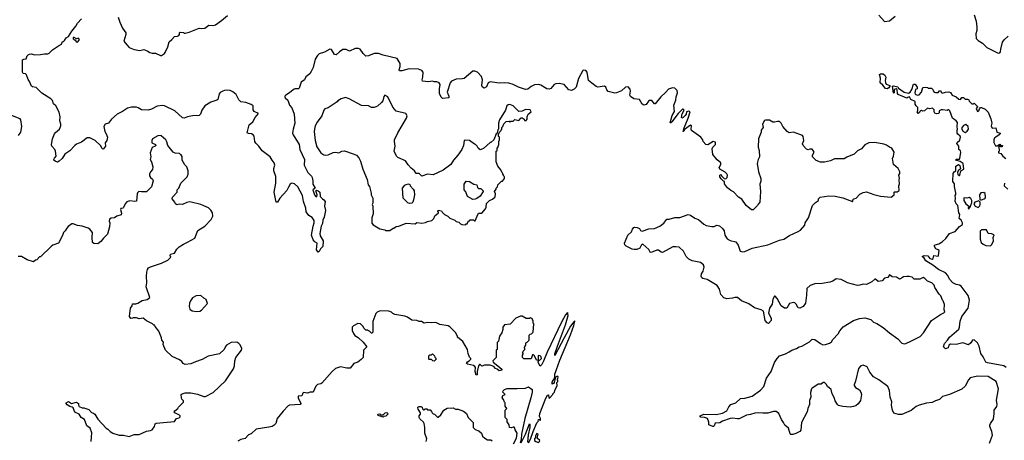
# Model space of a CAD drawing. Extents: x 2293878 to 2522763, y 823964 to 1006972.
# Tile 134 of 256: x 2361533 to 2373511, y 898819 to 903935. Entities that reach past the tile are written whole.
import ezdxf

# ---------------------------------------------------------------- set-up
doc = ezdxf.new("R2010")
doc.units = 0

msp = doc.modelspace()

# ---------------------------------------------------------------- linework, layer by layer
at = {"layer": '0CON20XD'}
for points in [[(2373144, 903994), (2373170, 903915), (2373179, 903845), (2373176, 903805), (2373164, 903764), (2373170, 903705), (2373193, 903683), (2373245, 903650), (2373300, 903595), (2373435, 903528), (2373457, 903533), (2373467, 903543), (2373468, 903575), (2373490, 903660), (2373510, 903690), (2373560, 903735)], [(2362568, 902575), (2362587, 902545), (2362600, 902505), (2362592, 902465), (2362572, 902435), (2362577, 902395), (2362552, 902365), (2362545, 902361), (2362535, 902367), (2362516, 902406), (2362453, 902465), (2362385, 902496), (2362355, 902496), (2362285, 902444), (2362225, 902421), (2362206, 902405), (2362145, 902339), (2362081, 902299), (2362051, 902245), (2362015, 902212), (2361995, 902202), (2361963, 902213), (2361950, 902225), (2361950, 902235), (2361955, 902250), (2361978, 902275), (2361968, 902335), (2361961, 902355), (2361925, 902397), (2361921, 902415), (2361932, 902485), (2361956, 902545), (2361967, 902563), (2362016, 902605), (2362032, 902645), (2362034, 902665), (2362021, 902705), (2362026, 902755), (2362015, 902808), (2361971, 902885), (2361945, 902912), (2361931, 902951), (2361911, 902972), (2361801, 903041), (2361735, 903109), (2361688, 903118), (2361676, 903126), (2361653, 903183), (2361635, 903208), (2361616, 903266), (2361605, 903278), (2361575, 903282), (2361568, 903295), (2361566, 903445), (2361585, 903456), (2361612, 903458), (2361625, 903496), (2361635, 903507), (2361654, 903514), (2361675, 903518), (2361715, 903509), (2361785, 903511), (2361835, 903521), (2361875, 903520), (2361891, 903529), (2361932, 903568), (2362005, 903618), (2362042, 903635), (2362055, 903670), (2362065, 903670), (2362078, 903682), (2362097, 903713), (2362129, 903731), (2362166, 903794), (2362216, 903854), (2362235, 903893), (2362285, 903946)], [(2362732, 903965), (2362751, 903905), (2362785, 903830), (2362824, 903775), (2362826, 903754), (2362802, 903675), (2362835, 903628), (2362867, 903597), (2362924, 903574), (2362995, 903560), (2363045, 903572), (2363085, 903557), (2363115, 903534), (2363145, 903526), (2363185, 903526), (2363245, 903500), (2363259, 903501), (2363295, 903523), (2363303, 903535), (2363336, 903604), (2363352, 903665), (2363386, 903694), (2363415, 903732), (2363455, 903733), (2363469, 903741), (2363478, 903755), (2363478, 903775), (2363485, 903782), (2363525, 903780), (2363535, 903770), (2363545, 903770), (2363595, 903781), (2363715, 903830), (2363745, 903828), (2363787, 903833), (2363835, 903867), (2363885, 903866), (2363915, 903872), (2363987, 903923), (2364061, 903985)], [(2371985, 903988), (2372055, 903914), (2372115, 903920), (2372182, 903978)], [(2362235, 903662), (2362258, 903685), (2362260, 903695), (2362248, 903708), (2362225, 903700), (2362195, 903720), (2362182, 903718), (2362182, 903702), (2362195, 903690), (2362208, 903688), (2362218, 903678), (2362220, 903665), (2362235, 903662)], [(2369010, 901140), (2368985, 901144), (2368910, 901180), (2368894, 901195), (2368889, 901215), (2368932, 901315), (2368978, 901355), (2368988, 901385), (2369005, 901407), (2369017, 901413), (2369045, 901409), (2369073, 901393), (2369085, 901372), (2369105, 901363), (2369185, 901389), (2369256, 901394), (2369322, 901425), (2369369, 901461), (2369405, 901508), (2369435, 901508), (2369505, 901528), (2369565, 901528), (2369665, 901566), (2369695, 901556), (2369745, 901520), (2369793, 901503), (2369855, 901447), (2369885, 901431), (2369955, 901418), (2369982, 901418), (2370015, 901434), (2370046, 901426), (2370083, 901395), (2370103, 901365), (2370111, 901315), (2370140, 901270), (2370175, 901250), (2370245, 901231), (2370272, 901192), (2370300, 901120), (2370325, 901111), (2370354, 901116), (2370445, 901154), (2370635, 901197), (2370777, 901253), (2370828, 901265), (2370899, 901311), (2371005, 901358), (2371031, 901375), (2371083, 901435), (2371090, 901465), (2371129, 901525), (2371177, 901675), (2371215, 901713), (2371250, 901735), (2371250, 901755), (2371270, 901775), (2371375, 901793), (2371455, 901788), (2371546, 901767), (2371665, 901722), (2371670, 901725), (2371670, 901745), (2371680, 901755), (2371710, 901765), (2371755, 901812), (2371795, 901832), (2371835, 901840), (2371925, 901808), (2372005, 901790), (2372135, 901778), (2372170, 901805), (2372170, 901835), (2372175, 901840), (2372208, 901842), (2372232, 901858), (2372228, 901915), (2372237, 901937), (2372232, 901985), (2372238, 902005), (2372230, 902045), (2372242, 902065), (2372242, 902085), (2372222, 902125), (2372164, 902175), (2372150, 902245), (2372162, 902275), (2372170, 902325), (2372145, 902372), (2372114, 902384), (2372079, 902409), (2372045, 902419), (2371935, 902439), (2371865, 902437), (2371816, 902414), (2371774, 902365), (2371725, 902339), (2371685, 902301), (2371596, 902264), (2371565, 902241), (2371445, 902242), (2371395, 902219), (2371325, 902201), (2371275, 902202), (2371221, 902221), (2371178, 902268), (2371178, 902285), (2371197, 902325), (2371188, 902345), (2371175, 902358), (2371145, 902360), (2371125, 902353), (2371105, 902358), (2371064, 902404), (2371058, 902425), (2371073, 902465), (2371064, 902514), (2371055, 902527), (2370945, 902568), (2370895, 902560), (2370870, 902575), (2370816, 902636), (2370797, 902677), (2370775, 902696), (2370752, 902698), (2370715, 902687), (2370695, 902690), (2370653, 902713), (2370605, 902712), (2370593, 902707), (2370568, 902665), (2370577, 902623), (2370555, 902590), (2370552, 902565), (2370520, 902485), (2370518, 902385), (2370530, 902345), (2370533, 902265), (2370517, 902235), (2370506, 902185), (2370523, 902085), (2370549, 902005), (2370548, 901972), (2370537, 901935), (2370546, 901845), (2370536, 901714), (2370515, 901690), (2370510, 901675), (2370455, 901620), (2370435, 901620), (2370373, 901675), (2370320, 901750), (2370278, 901775), (2370218, 901842), (2370185, 901857), (2370145, 901888), (2370108, 901938), (2370108, 901968), (2370095, 901970), (2370065, 902000), (2370052, 902025), (2370052, 902045), (2370065, 902050), (2370070, 902035), (2370102, 902002), (2370125, 902000), (2370138, 902015), (2370142, 902042), (2370135, 902060), (2370115, 902080), (2370052, 902115), (2370044, 902135), (2370063, 902175), (2370062, 902195), (2370020, 902230), (2369966, 902295), (2369957, 902363), (2369967, 902383), (2369997, 902415), (2369997, 902447), (2369968, 902452), (2369905, 902412), (2369882, 902415), (2369848, 902455), (2369843, 902475), (2369820, 902505), (2369707, 902585), (2369700, 902605), (2369707, 902645), (2369695, 902652), (2369622, 902598), (2369603, 902573), (2369615, 902618), (2369665, 902738), (2369688, 902815), (2369675, 902822), (2369647, 902813), (2369641, 902785), (2369630, 902770), (2369605, 902744), (2369588, 902738), (2369584, 902745), (2369592, 902788), (2369618, 902835), (2369605, 902848), (2369595, 902847), (2369584, 902836), (2369544, 902795), (2369465, 902692), (2369455, 902681), (2369445, 902680), (2369470, 902770), (2369500, 902820), (2369492, 902895), (2369516, 902954), (2369520, 902995), (2369537, 903045), (2369532, 903075), (2369505, 903102), (2369475, 903104), (2369425, 903090), (2369391, 903049), (2369333, 902997), (2369265, 902912), (2369255, 902910), (2369225, 902950), (2369197, 902953), (2369182, 902945), (2369155, 902902), (2369127, 902897), (2369107, 902907), (2369075, 902962), (2369004, 902974), (2368965, 903002), (2368956, 903016), (2368963, 903065), (2368959, 903089), (2368935, 903118), (2368905, 903112), (2368855, 903070), (2368795, 903044), (2368775, 903043), (2368692, 903062), (2368675, 903082), (2368662, 903115), (2368647, 903127), (2368565, 903113), (2368545, 903122), (2368494, 903164), (2368452, 903195), (2368435, 903295), (2368421, 903315), (2368398, 903322), (2368385, 903317), (2368331, 903219), (2368304, 903115), (2368280, 903090), (2368245, 903072), (2368215, 903080), (2368155, 903147), (2368095, 903160), (2368055, 903156), (2368035, 903146), (2367995, 903096), (2367975, 903090), (2367945, 903095), (2367875, 903139), (2367848, 903148), (2367795, 903141), (2367755, 903121), (2367715, 903090), (2367685, 903084), (2367603, 903113), (2367535, 903147), (2367485, 903161), (2367435, 903168), (2367365, 903162), (2367255, 903178), (2367234, 903165), (2367211, 903119), (2367185, 903102), (2367162, 903112), (2367156, 903135), (2367162, 903205), (2367150, 903245), (2367102, 903295), (2367072, 903308), (2367045, 903307), (2366940, 903220), (2366915, 903214), (2366845, 903212), (2366785, 903185), (2366769, 903165), (2366735, 903055), (2366754, 903005), (2366754, 902986), (2366676, 902976), (2366661, 902991), (2366639, 903035), (2366639, 903095), (2366649, 903145), (2366638, 903168), (2366607, 903177), (2366575, 903177), (2366555, 903186), (2366505, 903178), (2366435, 903187), (2366429, 903205), (2366439, 903235), (2366440, 903295), (2366425, 903316), (2366384, 903334), (2366272, 903338), (2366182, 903312), (2366155, 903314), (2366149, 903325), (2366160, 903365), (2366160, 903400), (2366124, 903464), (2365955, 903504), (2365900, 903525), (2365845, 903525), (2365775, 903494), (2365745, 903492), (2365712, 903522), (2365675, 903577), (2365655, 903586), (2365615, 903584), (2365545, 903551), (2365505, 903574), (2365466, 903574), (2365423, 903545), (2365384, 903506), (2365365, 903511), (2365325, 903574), (2365305, 903577), (2365240, 903540), (2365175, 903518), (2365155, 903501), (2365126, 903455), (2365105, 903355), (2365081, 903305), (2365063, 903277), (2365015, 903241), (2364996, 903205), (2364958, 903175), (2364935, 903102), (2364925, 903094), (2364885, 903094), (2364872, 903088), (2364805, 903036), (2364770, 903015), (2364760, 903005), (2364760, 902995), (2364764, 902984), (2364796, 902955), (2364814, 902895), (2364844, 902864), (2364872, 902785), (2364881, 902675), (2364859, 902605), (2364854, 902555), (2364859, 902535), (2364934, 902415), (2364941, 902355), (2364998, 902235), (2364993, 902165), (2365038, 902075), (2365082, 902032), (2365093, 902015), (2365101, 901975), (2365098, 901935), (2365126, 901885), (2365099, 901865), (2365118, 901805), (2365135, 901784), (2365148, 901782), (2365151, 901805), (2365136, 901854), (2365145, 901861), (2365165, 901854), (2365183, 901835), (2365190, 901785), (2365215, 901754), (2365235, 901742), (2365250, 901725), (2365243, 901665), (2365254, 901615), (2365236, 901534), (2365222, 901495), (2365218, 901455), (2365199, 901425), (2365184, 901334), (2365188, 901305), (2365226, 901244), (2365220, 901175), (2365191, 901149), (2365176, 901114), (2365165, 901108), (2365144, 901136), (2365152, 901215), (2365125, 901234), (2365105, 901257), (2365082, 901315), (2365102, 901425), (2365116, 901465), (2365114, 901494), (2365090, 901530), (2365051, 901555), (2365018, 901598), (2365016, 901644), (2364984, 901725), (2364973, 901795), (2364915, 901902), (2364875, 901938), (2364845, 901946), (2364835, 901943), (2364824, 901936), (2364802, 901898), (2364785, 901857), (2364696, 901765), (2364668, 901715), (2364652, 901715), (2364641, 901775), (2364628, 901835), (2364648, 901945), (2364648, 902028), (2364624, 902095), (2364624, 902125), (2364638, 902165), (2364631, 902195), (2364603, 902225), (2364580, 902265), (2364485, 902340), (2364443, 902395), (2364404, 902434), (2364393, 902455), (2364386, 902516), (2364375, 902536), (2364355, 902548), (2364315, 902549), (2364299, 902559), (2364325, 902656), (2364369, 902691), (2364396, 902745), (2364440, 902795), (2364385, 902820), (2364375, 902840), (2364374, 902885), (2364351, 902905), (2364285, 902928), (2364224, 902935), (2364201, 902961), (2364166, 903025), (2364125, 903056), (2364095, 903072), (2364055, 903077), (2364025, 903074), (2364004, 903065), (2363972, 903048), (2363958, 903032), (2363945, 902964), (2363932, 902955), (2363858, 902932), (2363786, 902885), (2363749, 902835), (2363732, 902785), (2363715, 902770), (2363634, 902764), (2363575, 902754), (2363535, 902738), (2363515, 902740), (2363422, 902825), (2363295, 902886), (2363265, 902892), (2363205, 902883), (2363135, 902845), (2363095, 902834), (2363015, 902840), (2362975, 902864), (2362955, 902870), (2362895, 902871), (2362845, 902858), (2362785, 902818), (2362718, 902785), (2362649, 902725), (2362615, 902677), (2362575, 902662), (2362558, 902635), (2362568, 902575)], [(2372085, 903092), (2372065, 903098), (2372035, 903138), (2372002, 903165), (2372007, 903225), (2371992, 903268), (2372005, 903278), (2372037, 903277), (2372059, 903259), (2372072, 903235), (2372063, 903195), (2372065, 903170), (2372075, 903152), (2372120, 903135), (2372120, 903125), (2372107, 903105), (2372085, 903092)], [(2373534, 899704), (2373505, 899724), (2373305, 899762), (2373285, 899771), (2373253, 899835), (2373224, 899875), (2373205, 899965), (2373184, 900005), (2373145, 900042), (2373123, 900037), (2373106, 900005), (2373075, 899979), (2373005, 900004), (2372924, 899984), (2372857, 899987), (2372838, 899975), (2372830, 899945), (2372795, 899932), (2372770, 899955), (2372783, 899995), (2372820, 900035), (2372843, 900075), (2372959, 900171), (2372968, 900195), (2372976, 900266), (2372995, 900325), (2373072, 900428), (2373087, 900525), (2373071, 900581), (2372985, 900693), (2372965, 900704), (2372925, 900714), (2372887, 900735), (2372845, 900778), (2372823, 900823), (2372795, 900856), (2372710, 900895), (2372641, 900951), (2372555, 901003), (2372536, 901036), (2372513, 901053), (2372535, 901067), (2372582, 901062), (2372605, 901032), (2372635, 901022), (2372645, 901030), (2372653, 901067), (2372705, 901060), (2372712, 901068), (2372717, 901127), (2372707, 901137), (2372677, 901147), (2372662, 901178), (2372660, 901185), (2372670, 901195), (2372715, 901210), (2372757, 901233), (2372800, 901275), (2372845, 901334), (2372915, 901360), (2372965, 901420), (2373002, 901445), (2373002, 901465), (2372987, 901497), (2372963, 901515), (2372972, 901565), (2372958, 901585), (2372947, 901675), (2372925, 901697), (2372912, 901728), (2372918, 901765), (2372912, 901795), (2372922, 901808), (2372922, 901825), (2372904, 901905), (2372907, 901937), (2372884, 901966), (2372890, 902065), (2372902, 902085), (2372922, 902098), (2372920, 902155), (2372955, 902172), (2372972, 902162), (2372978, 902122), (2372952, 902098), (2372942, 902075), (2372945, 902050), (2372958, 902038), (2372965, 902038), (2372970, 902045), (2372982, 902098), (2373020, 902115), (2373010, 902185), (2372975, 902210), (2372920, 902225), (2372925, 902240), (2372965, 902240), (2372970, 902245), (2372983, 902325), (2372979, 902339), (2372958, 902355), (2372958, 902395), (2372933, 902427), (2372937, 902443), (2372971, 902469), (2372980, 902505), (2372975, 902518), (2372945, 902542), (2372939, 902555), (2372937, 902593), (2372942, 902605), (2372937, 902635), (2372943, 902683), (2372926, 902706), (2372882, 902735), (2372850, 902825), (2372835, 902840), (2372825, 902840), (2372815, 902830), (2372765, 902840), (2372743, 902837), (2372720, 902825), (2372717, 902803), (2372710, 902795), (2372685, 902790), (2372667, 902797), (2372658, 902815), (2372657, 902837), (2372637, 902857), (2372605, 902852), (2372575, 902860), (2372542, 902828), (2372515, 902822), (2372505, 902830), (2372492, 902828), (2372482, 902818), (2372480, 902805), (2372463, 902793), (2372452, 902815), (2372460, 902825), (2372460, 902865), (2372440, 902885), (2372428, 902908), (2372428, 902938), (2372374, 902964), (2372358, 902998), (2372335, 902990), (2372325, 902980), (2372220, 903025), (2372212, 903035), (2372208, 903085), (2372195, 903092), (2372170, 903085), (2372170, 903045), (2372162, 903042), (2372152, 903125), (2372165, 903130), (2372215, 903118), (2372223, 903103), (2372292, 903052), (2372345, 903041), (2372368, 903055), (2372388, 903085), (2372405, 903150), (2372425, 903150), (2372452, 903115), (2372450, 903095), (2372433, 903087), (2372423, 903045), (2372425, 903030), (2372434, 903024), (2372455, 903017), (2372475, 903022), (2372503, 903055), (2372522, 903108), (2372555, 903112), (2372575, 903110), (2372585, 903100), (2372625, 903100), (2372642, 903085), (2372645, 903070), (2372660, 903055), (2372675, 903050), (2372705, 903050), (2372725, 903070), (2372738, 903068), (2372742, 903052), (2372755, 903040), (2372795, 903053), (2372837, 903057), (2372855, 903050), (2372877, 903017), (2372925, 902998), (2372957, 902967), (2372980, 902965), (2372995, 902990), (2373015, 902990), (2373035, 902970), (2373065, 902970), (2373078, 902958), (2373082, 902942), (2373115, 902910), (2373135, 902910), (2373145, 902920), (2373185, 902880), (2373187, 902873), (2373170, 902855), (2373185, 902820), (2373200, 902825), (2373208, 902852), (2373220, 902865), (2373235, 902868), (2373280, 902845), (2373315, 902810), (2373349, 902729), (2373358, 902675), (2373352, 902645), (2373362, 902615), (2373408, 902618), (2373420, 902565), (2373460, 902555), (2373460, 902545), (2373450, 902535), (2373410, 902505), (2373392, 902498), (2373382, 902475), (2373383, 902443), (2373405, 902400), (2373425, 902400), (2373455, 902420), (2373465, 902410), (2373490, 902405), (2373485, 902390), (2373465, 902390), (2373455, 902400), (2373442, 902388), (2373443, 902373), (2373450, 902365), (2373450, 902335), (2373442, 902328), (2373440, 902315), (2373468, 902308), (2373492, 902275), (2373528, 902248)], [(2365985, 901370), (2366035, 901372), (2366075, 901400), (2366085, 901400), (2366115, 901418), (2366145, 901422), (2366235, 901458), (2366345, 901452), (2366365, 901468), (2366425, 901458), (2366472, 901468), (2366495, 901482), (2366547, 901493), (2366570, 901515), (2366582, 901548), (2366630, 901585), (2366630, 901595), (2366620, 901605), (2366625, 901618), (2366665, 901610), (2366672, 901592), (2366700, 901565), (2366740, 901545), (2366765, 901520), (2366827, 901497), (2366845, 901480), (2366875, 901470), (2366895, 901450), (2366913, 901443), (2366955, 901440), (2366965, 901450), (2366975, 901450), (2366995, 901490), (2367005, 901490), (2367015, 901500), (2367055, 901500), (2367065, 901490), (2367075, 901490), (2367110, 901575), (2367115, 901580), (2367155, 901582), (2367200, 901635), (2367210, 901655), (2367212, 901698), (2367250, 901735), (2367285, 901750), (2367318, 901782), (2367320, 901815), (2367310, 901845), (2367330, 901875), (2367330, 901885), (2367347, 901903), (2367350, 901925), (2367395, 901970), (2367405, 901970), (2367430, 902005), (2367430, 902025), (2367422, 902032), (2367420, 902045), (2367410, 902055), (2367410, 902065), (2367402, 902072), (2367387, 902107), (2367350, 902155), (2367330, 902205), (2367330, 902335), (2367340, 902345), (2367340, 902375), (2367348, 902382), (2367362, 902418), (2367362, 902455), (2367370, 902475), (2367370, 902505), (2367360, 902515), (2367360, 902545), (2367368, 902552), (2367372, 902568), (2367390, 902585), (2367390, 902595), (2367400, 902605), (2367400, 902625), (2367410, 902635), (2367422, 902668), (2367452, 902698), (2367485, 902700), (2367495, 902690), (2367505, 902700), (2367535, 902700), (2367555, 902720), (2367605, 902710), (2367635, 902740), (2367645, 902742), (2367670, 902725), (2367675, 902710), (2367695, 902710), (2367707, 902723), (2367707, 902755), (2367718, 902785), (2367757, 902813), (2367745, 902840), (2367685, 902843), (2367645, 902822), (2367605, 902818), (2367536, 902886), (2367497, 902903), (2367475, 902899), (2367461, 902885), (2367443, 902835), (2367372, 902715), (2367360, 902675), (2367360, 902605), (2367350, 902595), (2367340, 902555), (2367330, 902545), (2367300, 902475), (2367265, 902440), (2367255, 902440), (2367175, 902370), (2367135, 902352), (2367111, 902371), (2367100, 902395), (2367078, 902418), (2367065, 902420), (2367005, 902467), (2366955, 902470), (2366940, 902465), (2366931, 902405), (2366913, 902355), (2366865, 902288), (2366812, 902228), (2366778, 902175), (2366686, 902104), (2366565, 902048), (2366495, 902057), (2366425, 902032), (2366395, 902062), (2366355, 902063), (2366337, 902097), (2366295, 902130), (2366261, 902171), (2366225, 902218), (2366135, 902258), (2366116, 902276), (2366087, 902335), (2366100, 902395), (2366091, 902455), (2366094, 902475), (2366132, 902558), (2366238, 902735), (2366247, 902767), (2366232, 902792), (2366115, 902822), (2366072, 902872), (2366010, 902995), (2365977, 903017), (2365965, 903000), (2365951, 902949), (2365935, 902928), (2365885, 902882), (2365845, 902868), (2365815, 902868), (2365775, 902888), (2365693, 902893), (2365542, 902972), (2365497, 902987), (2365445, 902973), (2365405, 902948), (2365396, 902934), (2365285, 902861), (2365245, 902850), (2365234, 902835), (2365208, 902765), (2365151, 902689), (2365127, 902643), (2365119, 902605), (2365117, 902575), (2365129, 902465), (2365150, 902390), (2365197, 902315), (2365235, 902292), (2365255, 902288), (2365285, 902292), (2365345, 902318), (2365375, 902324), (2365415, 902316), (2365454, 902336), (2365485, 902339), (2365590, 902305), (2365630, 902285), (2365658, 902255), (2365679, 902215), (2365706, 902115), (2365762, 901992), (2365774, 901925), (2365787, 901905), (2365808, 901825), (2365808, 901805), (2365828, 901765), (2365830, 901705), (2365822, 901685), (2365830, 901665), (2365832, 901575), (2365818, 901525), (2365818, 901458), (2365835, 901438), (2365915, 901390), (2365977, 901377), (2365985, 901370)], [(2361520, 902525), (2361546, 902565), (2361559, 902635), (2361547, 902715), (2361539, 902729), (2361427, 902775)], [(2373035, 902563), (2373060, 902580), (2373074, 902605), (2373070, 902635), (2373045, 902658), (2373014, 902646), (2372992, 902615), (2373007, 902577), (2373035, 902563)], [(2362404, 898806), (2362411, 898911), (2362392, 898965), (2362352, 898995), (2362323, 899073), (2362282, 899095), (2362256, 899136), (2362205, 899162), (2362183, 899213), (2362172, 899222), (2362145, 899228), (2362112, 899252), (2362100, 899265), (2362100, 899275), (2362125, 899290), (2362165, 899268), (2362225, 899282), (2362247, 899267), (2362248, 899245), (2362255, 899232), (2362295, 899212), (2362315, 899212), (2362375, 899193), (2362405, 899158), (2362425, 899152), (2362448, 899135), (2362484, 899074), (2362586, 898966), (2362606, 898956), (2362634, 898924), (2362665, 898907), (2362745, 898881), (2362795, 898880), (2362865, 898867), (2362925, 898890), (2362985, 898891), (2363075, 898932), (2363123, 898937), (2363144, 898946), (2363173, 898985), (2363182, 899018), (2363195, 899029), (2363415, 899048), (2363440, 899085), (2363475, 899093), (2363487, 899105), (2363487, 899115), (2363477, 899125), (2363420, 899155), (2363412, 899165), (2363421, 899179), (2363456, 899204), (2363465, 899220), (2363527, 899283), (2363525, 899300), (2363505, 899320), (2363500, 899335), (2363498, 899375), (2363508, 899385), (2363546, 899396), (2363615, 899397), (2363695, 899381), (2363775, 899350), (2363795, 899350), (2363885, 899402), (2364035, 899542), (2364135, 899690), (2364148, 899725), (2364152, 899785), (2364163, 899825), (2364232, 899915), (2364237, 899937), (2364215, 899980), (2364200, 899995), (2364175, 900012), (2364105, 900008), (2364050, 899975), (2364035, 899960), (2364020, 899925), (2363965, 899870), (2363825, 899842), (2363755, 899802), (2363670, 899775), (2363615, 899748), (2363545, 899742), (2363520, 899755), (2363506, 899776), (2363476, 899796), (2363388, 899838), (2363307, 899915), (2363278, 899985), (2363282, 900012), (2363262, 900035), (2363257, 900067), (2363227, 900147), (2363180, 900205), (2363178, 900218), (2363165, 900220), (2363150, 900235), (2363075, 900273), (2363035, 900306), (2362985, 900297), (2362955, 900308), (2362915, 900310), (2362907, 900303), (2362885, 900300), (2362870, 900325), (2362880, 900425), (2362900, 900455), (2362905, 900480), (2362945, 900478), (2362970, 900485), (2363025, 900520), (2363085, 900532), (2363118, 900555), (2363070, 900685), (2363080, 900735), (2363074, 900815), (2363080, 900865), (2363088, 900895), (2363102, 900915), (2363125, 900930), (2363260, 900975), (2363335, 901008), (2363370, 901045), (2363362, 901065), (2363367, 901083), (2363418, 901095), (2363446, 901144), (2363475, 901172), (2363524, 901206), (2363575, 901227), (2363663, 901277), (2363701, 901369), (2363786, 901424), (2363862, 901505), (2363882, 901545), (2363877, 901587), (2363859, 901619), (2363830, 901645), (2363775, 901672), (2363735, 901688), (2363605, 901718), (2363565, 901712), (2363512, 901688), (2363475, 901690), (2363445, 901683), (2363428, 901695), (2363420, 901715), (2363388, 901755), (2363392, 901775), (2363450, 901835), (2363450, 901865), (2363468, 901885), (2363493, 901945), (2363570, 902025), (2363583, 902055), (2363583, 902095), (2363566, 902146), (2363541, 902171), (2363508, 902225), (2363509, 902269), (2363499, 902289), (2363490, 902295), (2363476, 902306), (2363425, 902313), (2363402, 902325), (2363337, 902405), (2363325, 902450), (2363310, 902475), (2363255, 902522), (2363245, 902528), (2363215, 902522), (2363150, 902485), (2363140, 902465), (2363140, 902435), (2363185, 902418), (2363188, 902405), (2363180, 902395), (2363145, 902380), (2363121, 902315), (2363127, 902265), (2363120, 902235), (2363137, 902205), (2363151, 902145), (2363148, 902112), (2363123, 902085), (2363114, 902055), (2363114, 902035), (2363123, 902015), (2363147, 901995), (2363157, 901975), (2363135, 901900), (2363075, 901842), (2363015, 901840), (2362984, 901846), (2362965, 901828), (2362961, 901815), (2362955, 901728), (2362935, 901724), (2362875, 901732), (2362835, 901718), (2362817, 901695), (2362795, 901650), (2362788, 901642), (2362765, 901638), (2362758, 901625), (2362771, 901581), (2362767, 901563), (2362715, 901547), (2362685, 901526), (2362645, 901519), (2362625, 901508), (2362623, 901485), (2362630, 901465), (2362626, 901415), (2362601, 901325), (2362552, 901278), (2362522, 901235), (2362485, 901208), (2362434, 901214), (2362420, 901225), (2362413, 901285), (2362420, 901345), (2362388, 901385), (2362365, 901400), (2362294, 901424), (2362235, 901433), (2362185, 901452), (2362168, 901452), (2362121, 901419), (2362105, 901400), (2362088, 901365), (2362068, 901345), (2362055, 901310), (2362005, 901218), (2361938, 901192), (2361915, 901177), (2361785, 901050), (2361775, 901050), (2361740, 901015), (2361725, 901010), (2361702, 900988), (2361625, 901015), (2361556, 901056), (2361515, 901054)], [(2367045, 901748), (2366982, 901785), (2366962, 901842), (2366942, 901865), (2366942, 901935), (2366965, 901972), (2367005, 901968), (2367060, 901935), (2367095, 901928), (2367103, 901893), (2367115, 901880), (2367142, 901882), (2367170, 901855), (2367170, 901845), (2367135, 901790), (2367095, 901758), (2367075, 901752), (2367045, 901748)], [(2366275, 901699), (2366256, 901706), (2366198, 901765), (2366192, 901885), (2366218, 901922), (2366235, 901931), (2366265, 901937), (2366279, 901929), (2366284, 901914), (2366322, 901875), (2366332, 901855), (2366338, 901805), (2366326, 901744), (2366316, 901715), (2366305, 901704), (2366275, 901699)], [(2373512, 901948), (2373510, 901915), (2373553, 901873)], [(2373075, 901630), (2373098, 901655), (2373115, 901710), (2373117, 901737), (2373105, 901758), (2373085, 901772), (2373055, 901762), (2373025, 901770), (2373020, 901765), (2373020, 901735), (2373044, 901694), (2373080, 901665), (2373080, 901655), (2373070, 901645), (2373075, 901630)], [(2373195, 901652), (2373215, 901672), (2373218, 901688), (2373216, 901716), (2373203, 901733), (2373154, 901716), (2373142, 901695), (2373155, 901667), (2373195, 901652)], [(2373222, 901742), (2373235, 901743), (2373266, 901754), (2373278, 901762), (2373283, 901775), (2373280, 901820), (2373264, 901834), (2373225, 901828), (2373210, 901805), (2373212, 901752), (2373222, 901742)], [(2373345, 901183), (2373360, 901200), (2373381, 901245), (2373377, 901285), (2373387, 901317), (2373355, 901330), (2373314, 901334), (2373295, 901378), (2373233, 901377), (2373218, 901362), (2373216, 901265), (2373231, 901225), (2373255, 901204), (2373285, 901189), (2373345, 901183)], [(2373333, 898785), (2373368, 898882), (2373361, 898925), (2373337, 898985), (2373337, 899005), (2373343, 899025), (2373379, 899075), (2373390, 899145), (2373388, 899185), (2373420, 899230), (2373423, 899255), (2373416, 899306), (2373440, 899445), (2373412, 899535), (2373315, 899594), (2373185, 899599), (2373095, 899578), (2373074, 899556), (2373035, 899479), (2372995, 899442), (2372845, 899377), (2372760, 899350), (2372722, 899315), (2372675, 899300), (2372635, 899277), (2372565, 899269), (2372474, 899246), (2372441, 899229), (2372377, 899183), (2372265, 899133), (2372224, 899134), (2372168, 899148), (2372152, 899185), (2372139, 899245), (2372143, 899285), (2372124, 899345), (2372114, 899425), (2372095, 899472), (2371986, 899555), (2371922, 899592), (2371877, 899647), (2371844, 899714), (2371795, 899734), (2371765, 899724), (2371739, 899691), (2371701, 899539), (2371683, 899495), (2371683, 899485), (2371700, 899460), (2371751, 899431), (2371768, 899405), (2371774, 899375), (2371760, 899305), (2371735, 899263), (2371705, 899240), (2371675, 899228), (2371635, 899222), (2371545, 899228), (2371495, 899243), (2371482, 899255), (2371455, 899300), (2371442, 899338), (2371419, 899385), (2371405, 899435), (2371362, 899472), (2371345, 899502), (2371325, 899520), (2371308, 899522), (2371285, 899502), (2371245, 899502), (2371208, 899472), (2371172, 899455), (2371164, 899445), (2371155, 899400), (2371156, 899345), (2371141, 899305), (2371140, 899255), (2371120, 899205), (2371113, 899165), (2371043, 899035), (2371036, 898944), (2371024, 898926), (2370975, 898901), (2370939, 898891), (2370915, 898891), (2370908, 898898), (2370888, 898965), (2370841, 899001), (2370826, 899036), (2370800, 899070), (2370770, 899145), (2370735, 899168), (2370705, 899170), (2370635, 899148), (2370575, 899147), (2370525, 899154), (2370475, 899150), (2370425, 899131), (2370377, 899123), (2370285, 899082), (2370265, 899080), (2370205, 899089), (2370176, 899084), (2370085, 899052), (2370050, 899030), (2369994, 899026), (2369983, 898995), (2369975, 898987), (2369965, 898987), (2369916, 899006), (2369918, 899038), (2369902, 899085), (2369865, 899097), (2369819, 899099), (2369810, 899105), (2369811, 899115), (2369855, 899136), (2370005, 899132), (2370085, 899147), (2370135, 899177), (2370159, 899225), (2370185, 899256), (2370246, 899274), (2370304, 899326), (2370355, 899331), (2370445, 899356), (2370545, 899429), (2370587, 899475), (2370619, 899575), (2370677, 899655), (2370716, 899764), (2370749, 899815), (2370778, 899845), (2370848, 899872), (2370896, 899894), (2370925, 899917), (2370985, 899937), (2371015, 899956), (2371048, 899962), (2371142, 900018), (2371175, 900050), (2371205, 900046), (2371276, 899996), (2371305, 899982), (2371335, 899984), (2371385, 899999), (2371409, 900015), (2371427, 900045), (2371491, 900115), (2371510, 900150), (2371550, 900200), (2371676, 900274), (2371751, 900299), (2371815, 900307), (2371887, 900287), (2371921, 900255), (2371960, 900240), (2372039, 900189), (2372114, 900124), (2372215, 900055), (2372265, 900002), (2372295, 899994), (2372315, 899997), (2372374, 900025), (2372489, 900081), (2372529, 900125), (2372625, 900275), (2372735, 900349), (2372775, 900368), (2372787, 900383), (2372778, 900405), (2372782, 900472), (2372768, 900515), (2372758, 900525), (2372738, 900575), (2372718, 900595), (2372668, 900678), (2372657, 900705), (2372630, 900735), (2372576, 900756), (2372545, 900787), (2372525, 900798), (2372482, 900778), (2372415, 900780), (2372392, 900802), (2372353, 900813), (2372325, 900813), (2372285, 900809), (2372248, 900782), (2372235, 900780), (2372200, 900805), (2372147, 900807), (2372115, 900832), (2372095, 900800), (2372055, 900790), (2372025, 900760), (2371975, 900750), (2371945, 900780), (2371935, 900780), (2371900, 900745), (2371835, 900713), (2371795, 900719), (2371755, 900704), (2371725, 900702), (2371605, 900736), (2371566, 900756), (2371525, 900774), (2371465, 900781), (2371425, 900755), (2371388, 900742), (2371295, 900726), (2371205, 900720), (2371150, 900700), (2371109, 900665), (2371107, 900583), (2371094, 900485), (2371065, 900448), (2371025, 900426), (2371002, 900432), (2370980, 900475), (2370965, 900489), (2370945, 900496), (2370898, 900482), (2370865, 900428), (2370836, 900426), (2370796, 900456), (2370750, 900545), (2370725, 900572), (2370715, 900572), (2370696, 900535), (2370686, 900475), (2370654, 900426), (2370649, 900405), (2370644, 900365), (2370674, 900305), (2370677, 900275), (2370642, 900238), (2370625, 900247), (2370604, 900275), (2370580, 900390), (2370555, 900406), (2370472, 900432), (2370405, 900479), (2370314, 900514), (2370265, 900554), (2370234, 900556), (2370205, 900547), (2370135, 900539), (2370101, 900551), (2370062, 900592), (2370046, 900656), (2370020, 900700), (2369895, 900773), (2369845, 900786), (2369831, 900795), (2369823, 900815), (2369828, 900845), (2369846, 900875), (2369861, 900925), (2369850, 900955), (2369815, 900980), (2369715, 901001), (2369674, 901024), (2369641, 901055), (2369609, 901119), (2369556, 901166), (2369515, 901174), (2369480, 901170), (2369355, 901102), (2369335, 901108), (2369305, 901130), (2369285, 901130), (2369215, 901102), (2369205, 901108), (2369185, 901140), (2369115, 901206), (2369097, 901195), (2369076, 901154), (2369040, 901140), (2369010, 901140)], [(2363685, 900384), (2363725, 900390), (2363745, 900400), (2363816, 900484), (2363803, 900533), (2363775, 900546), (2363735, 900581), (2363680, 900575), (2363635, 900550), (2363610, 900515), (2363600, 900485), (2363593, 900445), (2363604, 900414), (2363630, 900395), (2363685, 900384)], [(2368124, 900254), (2367949, 899891), (2367905, 899780), (2367885, 899740), (2367865, 899720), (2367840, 899765), (2367842, 899778), (2367880, 899815), (2367878, 899835), (2367865, 899848), (2367845, 899850), (2367840, 899845), (2367840, 899795), (2367835, 899790), (2367822, 899792), (2367798, 899848), (2367785, 899860), (2367772, 899858), (2367755, 899810), (2367665, 899810), (2367650, 899825), (2367650, 899855), (2367660, 899865), (2367660, 899875), (2367650, 899885), (2367658, 899892), (2367660, 899905), (2367680, 899925), (2367680, 899935), (2367670, 899945), (2367690, 899975), (2367690, 900005), (2367708, 900012), (2367730, 900035), (2367732, 900098), (2367745, 900110), (2367758, 900112), (2367780, 900135), (2367788, 900235), (2367780, 900245), (2367780, 900275), (2367772, 900282), (2367770, 900295), (2367748, 900308), (2367735, 900300), (2367695, 900300), (2367645, 900328), (2367625, 900328), (2367570, 900305), (2367498, 900232), (2367430, 900225), (2367412, 900195), (2367412, 900168), (2367398, 900125), (2367372, 900085), (2367358, 900025), (2367343, 900007), (2367340, 899925), (2367330, 899915), (2367330, 899825), (2367290, 899785), (2367295, 899770), (2367350, 899725), (2367400, 899685), (2367398, 899672), (2367365, 899662), (2367340, 899685), (2367321, 899691), (2367300, 899715), (2367255, 899732), (2367188, 899732), (2367155, 899720), (2367135, 899740), (2367125, 899740), (2367113, 899725), (2367098, 899655), (2367097, 899615), (2367085, 899610), (2367073, 899657), (2367078, 899705), (2367072, 899715), (2367055, 899730), (2366980, 899745), (2366968, 899755), (2366980, 899775), (2367000, 899785), (2367020, 899805), (2367020, 899815), (2367005, 899830), (2366988, 899875), (2366982, 899925), (2366925, 900020), (2366860, 900075), (2366860, 900085), (2366835, 900130), (2366765, 900200), (2366745, 900210), (2366645, 900228), (2366595, 900252), (2366545, 900248), (2366495, 900252), (2366455, 900242), (2366422, 900262), (2366393, 900263), (2366365, 900278), (2366305, 900282), (2366250, 900315), (2366217, 900327), (2366095, 900348), (2366071, 900361), (2366055, 900378), (2366025, 900390), (2365918, 900392), (2365883, 900377), (2365865, 900360), (2365828, 900265), (2365830, 900135), (2365818, 900122), (2365812, 900122), (2365788, 900148), (2365775, 900150), (2365765, 900160), (2365745, 900160), (2365725, 900180), (2365709, 900209), (2365680, 900235), (2365645, 900240), (2365595, 900212), (2365578, 900195), (2365577, 900155), (2365596, 900116), (2365612, 900095), (2365650, 900070), (2365712, 900012), (2365758, 899955), (2365717, 899915), (2365712, 899828), (2365688, 899802), (2365645, 899770), (2365600, 899755), (2365555, 899698), (2365515, 899697), (2365435, 899713), (2365376, 899694), (2365335, 899657), (2365208, 899512), (2365195, 899504), (2365155, 899497), (2365135, 899477), (2365105, 899406), (2365065, 899403), (2365035, 899391), (2364985, 899400), (2364976, 899394), (2364965, 899360), (2364922, 899355), (2364919, 899335), (2364952, 899265), (2364946, 899254), (2364815, 899248), (2364801, 899239), (2364738, 899175), (2364666, 899084), (2364648, 899025), (2364628, 899002), (2364604, 898986), (2364565, 898977), (2364410, 898955), (2364348, 898898), (2364318, 898885), (2364275, 898840), (2364223, 898827), (2364185, 898808)], [(2367725, 898790), (2367748, 898832), (2367779, 898925), (2367825, 899030), (2367842, 899048), (2367845, 899070), (2367855, 899070), (2367865, 899060), (2367870, 899065), (2367870, 899085), (2367857, 899107), (2367861, 899145), (2367935, 899332), (2367955, 899368), (2367965, 899370), (2367970, 899335), (2367978, 899332), (2368020, 899375), (2368020, 899385), (2368040, 899405), (2368042, 899425), (2368070, 899485), (2368068, 899522), (2368080, 899535), (2368080, 899545), (2368070, 899555), (2368080, 899565), (2368082, 899592), (2368075, 899600), (2368050, 899585), (2368037, 899523), (2368029, 899511), (2368012, 899502), (2368011, 899525), (2368042, 899578), (2368044, 899625), (2368105, 899795), (2368235, 900102), (2368276, 900215), (2368288, 900265), (2368285, 900270), (2368275, 900260), (2368235, 900207), (2368155, 900066), (2368045, 899852), (2368045, 899870), (2368075, 899962), (2368174, 900225), (2368206, 900335), (2368202, 900358), (2368207, 900367), (2368195, 900368), (2368175, 900343), (2368124, 900254)], [(2366575, 899782), (2366560, 899785), (2366545, 899800), (2366515, 899800), (2366510, 899805), (2366510, 899845), (2366522, 899858), (2366545, 899860), (2366555, 899870), (2366580, 899845), (2366582, 899832), (2366597, 899817), (2366598, 899805), (2366575, 899782)], [(2367542, 898775), (2367576, 898845), (2367586, 898906), (2367560, 898945), (2367557, 898967), (2367548, 898978), (2367535, 898980), (2367515, 898970), (2367490, 898975), (2367487, 899007), (2367462, 899045), (2367462, 899072), (2367440, 899095), (2367440, 899185), (2367460, 899205), (2367440, 899235), (2367440, 899275), (2367432, 899282), (2367420, 899315), (2367402, 899335), (2367410, 899365), (2367440, 899375), (2367412, 899405), (2367415, 899420), (2367430, 899435), (2367465, 899448), (2367585, 899447), (2367685, 899453), (2367725, 899470), (2367766, 899436), (2367768, 899405), (2367752, 899335), (2367680, 899085), (2367636, 898895), (2367633, 898827), (2367622, 898785)], [(2366478, 898805), (2366488, 898835), (2366462, 898905), (2366462, 898975), (2366452, 899022), (2366445, 899040), (2366401, 899081), (2366393, 899095), (2366393, 899115), (2366408, 899135), (2366410, 899155), (2366379, 899199), (2366376, 899215), (2366377, 899223), (2366395, 899231), (2366415, 899230), (2366430, 899220), (2366435, 899200), (2366445, 899190), (2366455, 899190), (2366465, 899200), (2366485, 899200), (2366495, 899190), (2366525, 899190), (2366545, 899170), (2366550, 899155), (2366565, 899140), (2366580, 899135), (2366615, 899100), (2366625, 899100), (2366655, 899130), (2366694, 899186), (2366735, 899208), (2366805, 899212), (2366835, 899198), (2366867, 899197), (2366932, 899172), (2366968, 899145), (2366990, 899095), (2367050, 899035), (2367050, 898975), (2367062, 898962), (2367075, 898950), (2367120, 898935), (2367150, 898905), (2367165, 898870), (2367190, 898845), (2367226, 898824), (2367265, 898824), (2367283, 898813)], [(2365955, 899100), (2365895, 899120), (2365890, 899135), (2365915, 899140), (2365925, 899130), (2365955, 899130), (2365978, 899155), (2365998, 899158), (2366008, 899148), (2366010, 899135), (2365987, 899113), (2365965, 899110), (2365955, 899100)], [(2367635, 898790), (2367686, 898895), (2367735, 899020), (2367740, 899015), (2367738, 898975), (2367718, 898885), (2367710, 898795)], [(2367845, 898792), (2367857, 898803), (2367860, 898815), (2367830, 898845), (2367840, 898895), (2367825, 898900), (2367808, 898875), (2367810, 898855), (2367798, 898835), (2367798, 898818), (2367813, 898803), (2367845, 898792)]]:
    msp.add_lwpolyline(points, dxfattribs=at)

doc.saveas('drawing.dxf')
